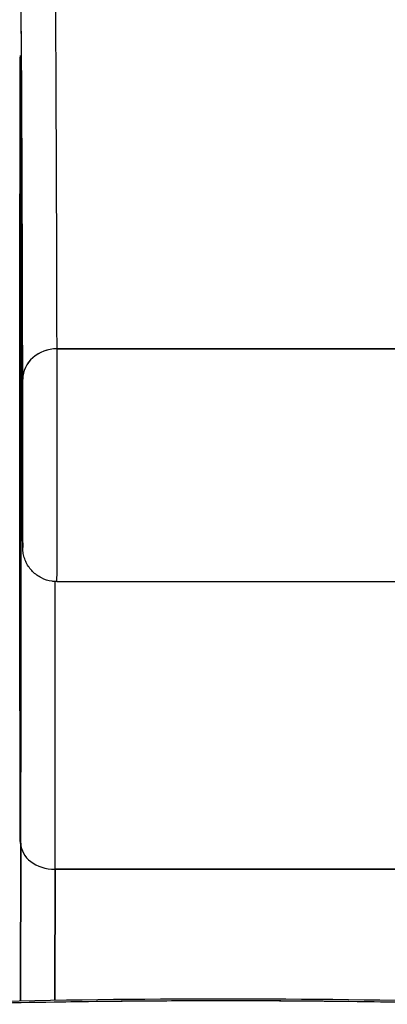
# Model space of a CAD drawing. Extents: x 785 to 1232, y 18 to 306.
# Tile 23 of 232: x 913.35 to 913.561, y 109.465 to 110.031. Entities that reach past the tile are written whole.
import ezdxf

# ---------------------------------------------------------------- set-up
doc = ezdxf.new("R2010")
doc.units = 0
doc.header["$LTSCALE"] = 4
doc.header["$MEASUREMENT"] = 0
doc.layers.get('0').update_dxf_attribs({"linetype": 'CONTINUOUS'})

msp = doc.modelspace()

# ---------------------------------------------------------------- linework, layer by layer
for p, q in [((913.56848, 109.84149), (913.37163, 109.84149)), ((913.37163, 109.84149), (913.56848, 109.84149)), ((913.37158, 109.70774), (913.56843, 109.70774)), ((913.3508, 109.55757), (913.35067, 109.467)), ((913.35067, 109.467), (913.3508, 109.55757)), ((913.37039, 109.46735), (913.3705, 109.54249)), ((913.3705, 109.54249), (913.37039, 109.46735)), ((913.56735, 109.5425), (913.3705, 109.5425)), ((913.3705, 109.54249), (913.56735, 109.54249))]:
    msp.add_line(p, q)
for centre, major_axis, ratio, start_param, end_param in [((913.3705, 108.14373), (0, 1.91339), 0.001274, 5.803859, 6.283186), ((913.3705, 108.14373), (0, 1.91339), 0.001274, 5.803859, 6.283185), ((913.35082, 108.14373), (0, 1.8937), 0.001274, 5.803859, 6.295998), ((913.35056, 109.78365), (0, -0.22638), 0.001274, 2.793103, 5.934696), ((913.35056, 109.78365), (0, 0.22638), 0.001274, 2.793103, 5.934696), ((913.35116, 109.73547), (0, 0.17717), 0.001274, 6.116264, 7.751812), ((913.37088, 109.91017), (-0.01968, -0.00015), 0.9861, 6.27552, 6.283185), ((913.35082, 108.14373), (0, 1.79134), 0.001274, 5.803859, 6.116264), ((913.37088, 109.91017), (-0.01968, -0.00015), 0.9861, 6.27552, 6.283185), ((913.37161, 109.82402), (-0.01968, -0.00005), 0.887305, 4.709628, 6.280429), ((913.37161, 109.82402), (-0.01968, -0.00005), 0.887305, 4.709628, 6.280424), ((913.37158, 109.77861), (0, -0.07087), 0.001274, 0, 2.662266), ((913.37158, 109.77861), (0, -0.07087), 0.001274, 0, 2.662266), ((913.3519, 109.77861), (0, -0.05118), 0.001274, 5.803859, 8.945451), ((913.35056, 109.78365), (0, 0.29528), 0.001274, 3.840301, 4.610219), ((913.37062, 109.75354), (-0.01969, 0), 0.101992, 0.00128, 0.301034), ((913.37062, 109.75354), (-0.01969, 0), 0.101992, 0.00128, 0.301034), ((913.37025, 109.78365), (0, 0.31496), 0.001274, 3.840297, 4.469054), ((913.37025, 109.78365), (0, -0.31496), 0.001274, 0.698708, 1.327456), ((913.37015, 109.57088), (-0.01968, -0.00007), 0.939889, 6.135218, 6.279456), ((913.37015, 109.57088), (-0.01968, -0.00007), 0.939889, 6.135218, 6.279456), ((913.37049, 109.55757), (-0.01969, 0.00003), 0.765673, 0.00198, 1.572776), ((913.37049, 109.55757), (-0.01969, 0.00003), 0.765673, 0.00198, 1.572776)]:
    msp.add_ellipse(centre, major_axis=major_axis, ratio=ratio, start_param=start_param, end_param=end_param)
for points, knots in [([(913.35193, 109.82402), (913.35187, 109.84792), (913.35181, 109.86986), (913.35175, 109.88988), (913.35169, 109.9099), (913.35163, 109.928), (913.35157, 109.94407), (913.3515, 109.96014), (913.35144, 109.97417), (913.35138, 109.98614), (913.35131, 109.99811), (913.35125, 110.00802), (913.35118, 110.01582), (913.35112, 110.02362), (913.35105, 110.02933), (913.35098, 110.0329), (913.35092, 110.03648), (913.35085, 110.03794), (913.35079, 110.03727)], [0, 0, 0, 0, 0.166667, 0.166667, 0.166667, 0.333333, 0.333333, 0.333333, 0.5, 0.5, 0.5, 0.666667, 0.666667, 0.666667, 0.833333, 0.833333, 0.833333, 1, 1, 1, 1]), ([(913.35046, 109.57088), (913.35045, 109.5757), (913.35043, 109.58161), (913.35041, 109.58868), (913.3504, 109.59574), (913.35038, 109.60395), (913.35037, 109.61313), (913.35036, 109.6223), (913.35035, 109.63244), (913.35033, 109.64339), (913.35032, 109.65433), (913.35031, 109.66608), (913.35031, 109.67843), (913.3503, 109.69078), (913.35029, 109.70374), (913.35029, 109.71707), (913.35028, 109.7304), (913.35028, 109.74411), (913.35027, 109.75797), (913.35027, 109.77183), (913.35027, 109.78584), (913.35027, 109.79975), (913.35027, 109.81367), (913.35028, 109.82749), (913.35028, 109.84098), (913.35029, 109.85448), (913.35029, 109.86765), (913.3503, 109.88026), (913.35031, 109.89288), (913.35032, 109.90494), (913.35033, 109.91625), (913.35034, 109.92755), (913.35035, 109.9381), (913.35036, 109.94771), (913.35037, 109.95733), (913.35039, 109.966), (913.3504, 109.97359), (913.35042, 109.98118), (913.35043, 109.98769), (913.35045, 109.99299), (913.35047, 109.9983), (913.35048, 110.00241), (913.3505, 110.00526), (913.35052, 110.00811), (913.35054, 110.00969), (913.35055, 110.00998), (913.35057, 110.01027), (913.35059, 110.00926), (913.35061, 110.00699), (913.35063, 110.00473), (913.35064, 110.00121), (913.35066, 109.99642)], [0, 0, 0, 0, 0.058824, 0.058824, 0.058824, 0.117647, 0.117647, 0.117647, 0.176471, 0.176471, 0.176471, 0.235294, 0.235294, 0.235294, 0.294118, 0.294118, 0.294118, 0.352941, 0.352941, 0.352941, 0.411765, 0.411765, 0.411765, 0.470588, 0.470588, 0.470588, 0.529412, 0.529412, 0.529412, 0.588235, 0.588235, 0.588235, 0.647059, 0.647059, 0.647059, 0.705882, 0.705882, 0.705882, 0.764706, 0.764706, 0.764706, 0.823529, 0.823529, 0.823529, 0.882353, 0.882353, 0.882353, 0.941176, 0.941176, 0.941176, 1, 1, 1, 1]), ([(913.35066, 109.99642), (913.35064, 110.00049), (913.35063, 110.00367), (913.35061, 110.00708), (913.3506, 110.008), (913.35059, 110.00892), (913.35058, 110.00916), (913.35058, 110.00924), (913.35058, 110.00925), (913.35058, 110.00925)], [0.0005151, 0.0005151, 0.0005151, 0.0005151, 0.0917871, 0.0917871, 0.1411487, 0.1411487, 0.1683431, 0.1683431, 0.1725242, 0.1725242, 0.1725242, 0.1725242]), ([(913.35066, 109.99642), (913.35068, 109.9916), (913.35069, 109.98569), (913.35071, 109.97863), (913.35072, 109.97157), (913.35074, 109.96335), (913.35075, 109.95418), (913.35076, 109.945), (913.35078, 109.93486), (913.35079, 109.92391), (913.3508, 109.91297), (913.35081, 109.90122), (913.35082, 109.88887), (913.35082, 109.87652), (913.35083, 109.86357), (913.35084, 109.85023), (913.35084, 109.8369), (913.35084, 109.82319), (913.35085, 109.80933), (913.35085, 109.79547), (913.35085, 109.78146), (913.35085, 109.76755), (913.35085, 109.75364), (913.35084, 109.73981), (913.35084, 109.72632), (913.35083, 109.71282), (913.35083, 109.69966), (913.35082, 109.68704), (913.35081, 109.67443), (913.3508, 109.66236), (913.35079, 109.65106), (913.35078, 109.63975), (913.35077, 109.6292), (913.35076, 109.61959), (913.35075, 109.60998), (913.35073, 109.6013), (913.35072, 109.59371), (913.3507, 109.58612), (913.35069, 109.57962), (913.35067, 109.57431), (913.35065, 109.569), (913.35064, 109.56489), (913.35062, 109.56204), (913.3506, 109.55919), (913.35058, 109.55761), (913.35057, 109.55732), (913.35055, 109.55704), (913.35053, 109.55805), (913.35051, 109.56031), (913.3505, 109.56257), (913.35048, 109.56609), (913.35046, 109.57088)], [0, 0, 0, 0, 0.058824, 0.058824, 0.058824, 0.117647, 0.117647, 0.117647, 0.176471, 0.176471, 0.176471, 0.235294, 0.235294, 0.235294, 0.294118, 0.294118, 0.294118, 0.352941, 0.352941, 0.352941, 0.411765, 0.411765, 0.411765, 0.470588, 0.470588, 0.470588, 0.529412, 0.529412, 0.529412, 0.588235, 0.588235, 0.588235, 0.647059, 0.647059, 0.647059, 0.705882, 0.705882, 0.705882, 0.764706, 0.764706, 0.764706, 0.823529, 0.823529, 0.823529, 0.882353, 0.882353, 0.882353, 0.941176, 0.941176, 0.941176, 1, 1, 1, 1]), ([(913.35058, 109.55806), (913.35058, 109.55806), (913.35059, 109.55828), (913.3506, 109.55961), (913.35062, 109.56169), (913.35066, 109.57035), (913.35069, 109.57958), (913.35074, 109.60436), (913.35076, 109.62052), (913.3508, 109.65742), (913.35082, 109.67863), (913.35084, 109.72337), (913.35085, 109.74746), (913.35085, 109.79546), (913.35085, 109.81998), (913.35083, 109.86636), (913.35082, 109.88881), (913.35078, 109.92886), (913.35076, 109.94696), (913.35071, 109.97644), (913.35069, 109.98826), (913.35066, 109.99635)], [0.095515, 0.095515, 0.095515, 0.095515, 0.123841, 0.123841, 0.213853, 0.213853, 0.387934, 0.387934, 0.570542, 0.570542, 0.753617, 0.753617, 0.936769, 0.936769, 1.119942, 1.119942, 1.303116, 1.303116, 1.486277, 1.486277, 1.667352, 1.667352, 1.667352, 1.667352]), ([(913.35093, 109.75354), (913.35094, 109.76427), (913.35094, 109.77472), (913.35094, 109.78499), (913.35095, 109.79525), (913.35095, 109.80533), (913.35096, 109.81494), (913.35096, 109.82456), (913.35097, 109.8337), (913.35098, 109.84227), (913.35099, 109.85084), (913.351, 109.85882), (913.35101, 109.86608), (913.35102, 109.87334), (913.35103, 109.87987), (913.35104, 109.88558), (913.35105, 109.89128), (913.35106, 109.89616), (913.35108, 109.90012), (913.35109, 109.90409), (913.3511, 109.90714), (913.35112, 109.90923), (913.35113, 109.91133), (913.35114, 109.91246), (913.35116, 109.91261), (913.35117, 109.91277), (913.35118, 109.91195), (913.3512, 109.91017)], [0, 0, 0, 0, 0.111111, 0.111111, 0.111111, 0.222222, 0.222222, 0.222222, 0.333333, 0.333333, 0.333333, 0.444444, 0.444444, 0.444444, 0.555556, 0.555556, 0.555556, 0.666667, 0.666667, 0.666667, 0.777778, 0.777778, 0.777778, 0.888889, 0.888889, 0.888889, 1, 1, 1, 1]), ([(913.3512, 109.91017), (913.35126, 109.90241), (913.35131, 109.89289), (913.35137, 109.88158), (913.35143, 109.87028), (913.35149, 109.85719), (913.35154, 109.84237), (913.3516, 109.82754), (913.35165, 109.81099), (913.35171, 109.79278), (913.35176, 109.77457), (913.35182, 109.75472), (913.35187, 109.73319)], [0, 0, 0, 0, 0.25, 0.25, 0.25, 0.5, 0.5, 0.5, 0.75, 0.75, 0.75, 1, 1, 1, 1]), ([(913.35187, 109.73319), (913.35187, 109.73111), (913.35188, 109.7296), (913.35189, 109.72864), (913.35189, 109.72768), (913.3519, 109.72728), (913.3519, 109.72747), (913.35191, 109.72767), (913.35191, 109.72845), (913.35192, 109.72979), (913.35192, 109.73114), (913.35193, 109.73304), (913.35193, 109.73545), (913.35194, 109.73785), (913.35194, 109.74075), (913.35195, 109.74404), (913.35195, 109.74734), (913.35195, 109.75104), (913.35196, 109.755), (913.35196, 109.75897), (913.35196, 109.7632), (913.35196, 109.76757), (913.35196, 109.77193), (913.35197, 109.77643), (913.35196, 109.78089), (913.35196, 109.78536), (913.35196, 109.7898), (913.35196, 109.79406), (913.35196, 109.79831), (913.35196, 109.80239), (913.35195, 109.80616), (913.35195, 109.80993), (913.35195, 109.81339), (913.35194, 109.81639), (913.35194, 109.81938), (913.35193, 109.82191), (913.35193, 109.82402)], [0, 0, 0, 0, 0.083333, 0.083333, 0.083333, 0.166667, 0.166667, 0.166667, 0.25, 0.25, 0.25, 0.333333, 0.333333, 0.333333, 0.416667, 0.416667, 0.416667, 0.5, 0.5, 0.5, 0.583333, 0.583333, 0.583333, 0.666667, 0.666667, 0.666667, 0.75, 0.75, 0.75, 0.833333, 0.833333, 0.833333, 0.916667, 0.916667, 0.916667, 1, 1, 1, 1]), ([(913.3508, 109.55757), (913.35082, 109.56735), (913.35083, 109.57789), (913.35084, 109.58929), (913.35086, 109.60068), (913.35087, 109.61292), (913.35088, 109.62576), (913.35089, 109.6386), (913.3509, 109.65205), (913.35091, 109.666), (913.35091, 109.67995), (913.35092, 109.69441), (913.35092, 109.70903), (913.35093, 109.72366), (913.35093, 109.73846), (913.35093, 109.75354)], [0, 0, 0, 0, 0.2, 0.2, 0.2, 0.4, 0.4, 0.4, 0.6, 0.6, 0.6, 0.8, 0.8, 0.8, 1, 1, 1, 1]), ([(913.37158, 109.70774), (913.37135, 109.70774), (913.37111, 109.70774), (913.37016, 109.70778), (913.36945, 109.70784), (913.36664, 109.70825), (913.36456, 109.70891), (913.36081, 109.71082), (913.35907, 109.71208), (913.35613, 109.71505), (913.35488, 109.7168), (913.35349, 109.7196), (913.35311, 109.72056), (913.35249, 109.72254), (913.35226, 109.72356), (913.35205, 109.72494), (913.35201, 109.72531), (913.35196, 109.72588), (913.35194, 109.72611), (913.35192, 109.72645), (913.35192, 109.72657), (913.35191, 109.72676), (913.35191, 109.72683), (913.3519, 109.727), (913.3519, 109.72707), (913.3519, 109.72732), (913.35189, 109.72745), (913.35189, 109.72807), (913.35188, 109.72872), (913.35188, 109.73055), (913.35187, 109.73173), (913.35187, 109.73315)], [0, 0, 0, 0, 0.0018097, 0.0018097, 0.007246, 0.007246, 0.023428, 0.023428, 0.0393511, 0.0393511, 0.0552832, 0.0552832, 0.0631668, 0.0631668, 0.0710789, 0.0710789, 0.0739075, 0.0739075, 0.0758492, 0.0758492, 0.0774606, 0.0774606, 0.0789973, 0.0789973, 0.081828, 0.081828, 0.0894984, 0.0894984, 0.1125569, 0.1125569, 0.1358886, 0.1358886, 0.1358886, 0.1358886]), ([(913.62185, 109.46493), (913.58745, 109.46581), (913.55313, 109.4664), (913.51872, 109.46669), (913.48431, 109.46699), (913.44982, 109.46699), (913.41542, 109.46669), (913.38101, 109.4664), (913.3467, 109.46581), (913.3123, 109.46493)], [0, 0, 0, 0, 0.333333, 0.333333, 0.333333, 0.666667, 0.666667, 0.666667, 1, 1, 1, 1]), ([(913.62185, 109.46493), (913.57001, 109.46626), (913.51812, 109.46693), (913.46623, 109.46693), (913.4149, 109.46692), (913.36358, 109.46625), (913.3123, 109.46493)], [0, 0, 0, 0, 0.502733, 0.502733, 0.502733, 1, 1, 1, 1])]:
    msp.add_open_spline(points, degree=3, knots=knots)
msp.add_open_spline([(913.32294, 109.4664), (913.41895, 109.4687), (913.51521, 109.4687), (913.61122, 109.4664)], degree=3)

doc.saveas('drawing.dxf')
